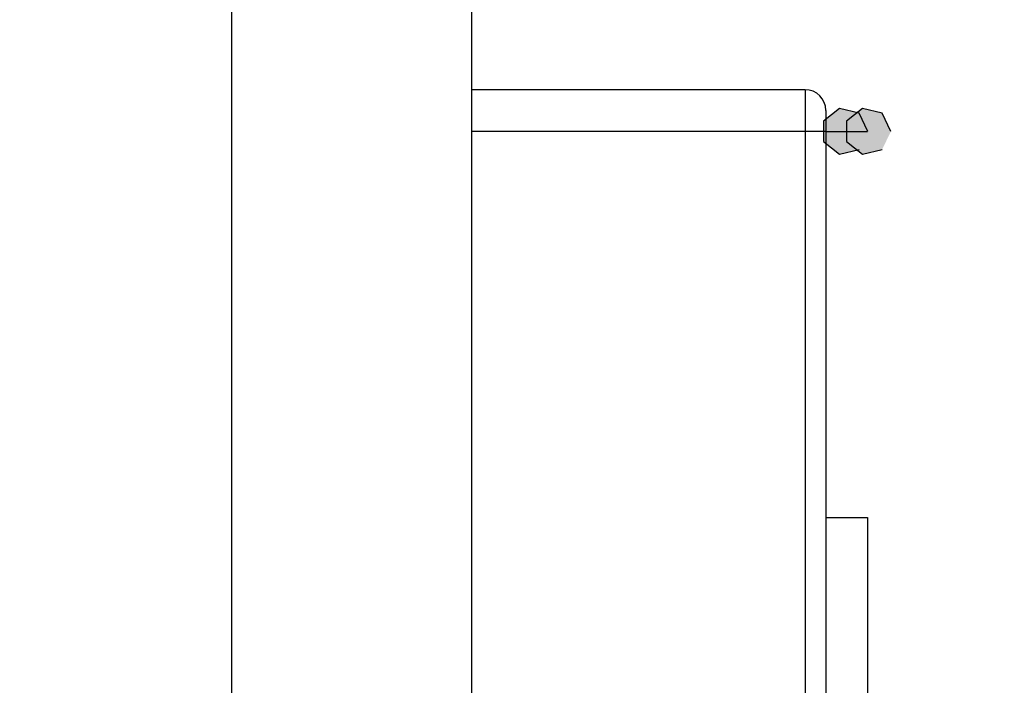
# Model space of a CAD drawing. Header units: millimetres. Extents: x 2423 to 7028, y 909 to 2460.
# Tile 35 of 60: x 6370 to 6417, y 1406 to 1438. Entities that reach past the tile are written whole.
import ezdxf

# ---------------------------------------------------------------- set-up
doc = ezdxf.new("R2010")
doc.units = ezdxf.units.MM
doc.layers.add('DIM', color=2, linetype='Continuous')
doc.dimstyles.get("Standard").update_dxf_attribs({"dimscale": 6, "dimtxt": 5, "dimasz": 3, "dimexe": 0.18, "dimexo": 0.0625, "dimgap": 0.8, "dimtad": 1, "dimtoh": 1, "dimdec": 1, "dimzin": 0, "dimdsep": 46, "dimtxsty": 'Standard', "dimcen": 0.09, "dimclrd": 256, "dimclre": 256, "dimclrt": 256, "dimadec": 0, "dimazin": 2, "dimtfac": 1, "dimtdec": 1, "dimtofl": 0, "dimtmove": 0, "dimatfit": 3, "dimfxl": 0, "dimtolj": 1, "dimtzin": 0, "dimarcsym": 0})

# ---------------------------------------------------------------- blocks, each defined once
blk = doc.blocks.new('*D20')
at = {"layer": 'Defpoints', "color": 0}
for p in [(6316.551, 1744.326), (6554.503, 1744.326), (6316.551, 1242.326)]:
    blk.add_point(p, dxfattribs=at)
at = {"layer": 'DIM', "lineweight": -2}
for p, q in [((6316.926, 1744.326), (6555.583, 1744.326)), ((6554.503, 1260.326), (6554.503, 1726.326)), ((6316.926, 1242.326), (6555.583, 1242.326))]:
    blk.add_line(p, q, dxfattribs=at)
at = {"layer": 'DIM'}
for points in [[(6551.503, 1726.326), (6557.503, 1726.326), (6554.503, 1744.326)], [(6551.503, 1260.326), (6557.503, 1260.326), (6554.503, 1242.326)]]:
    blk.add_solid(points, dxfattribs=at)
at = {"layer": 'DIM', "insert": (6534.703, 1493.326), "char_height": 30, "attachment_point": 5, "rotation": 90}
blk.add_mtext('\\A1;502.0', dxfattribs=at)

msp = doc.modelspace()

# ---------------------------------------------------------------- hatches: boundary and pattern name
for points in [[(6410.568, 1432.826), (6410.148, 1433.699), (6409.203, 1433.916), (6408.445, 1433.312), (6408.445, 1432.339), (6409.203, 1431.736), (6410.148, 1431.952)], [(6411.669, 1432.826), (6411.248, 1433.699), (6410.303, 1433.916), (6409.545, 1433.312), (6409.545, 1432.339), (6410.303, 1431.736), (6411.248, 1431.952)]]:
    msp.add_hatch(color=256).paths.add_polyline_path(points)

# ---------------------------------------------------------------- linework, layer by layer
for p, q in [((6380.051, 1715.476), (6380.051, 1270.476)), ((6391.551, 1715.476), (6391.551, 1270.476)), ((6407.551, 1434.826), (6391.551, 1434.826)), ((6407.551, 1434.826), (6407.551, 1287.826)), ((6408.551, 1433.826), (6408.551, 1288.826)), ((6408.551, 1432.826), (6391.551, 1432.826)), ((6408.551, 1432.826), (6410.551, 1432.826)), ((6408.551, 1414.326), (6410.551, 1414.326)), ((6410.551, 1414.326), (6410.551, 1394.326))]:
    msp.add_line(p, q)
for points in [[(6410.568, 1432.826), (6410.148, 1433.699), (6409.203, 1433.916), (6408.445, 1433.312), (6408.445, 1432.339), (6409.203, 1431.736), (6410.148, 1431.952)], [(6411.669, 1432.826), (6411.248, 1433.699), (6410.303, 1433.916), (6409.545, 1433.312), (6409.545, 1432.339), (6410.303, 1431.736), (6411.248, 1431.952)]]:
    msp.add_lwpolyline(points)
msp.add_arc((6407.551, 1433.826), 1, 0, 90)

# ---------------------------------------------------------------- dimensions: what is measured, and where the dimension line sits
at = {"layer": 'DIM'}
dim = msp.add_linear_dim(base=(6554.503, 1744.326), p1=(6316.551, 1242.326), p2=(6316.551, 1744.326), angle=90, dimstyle='Standard', dxfattribs=at)
dim.commit()
dim.dimension.update_dxf_attribs({"geometry": '*D20', "text_midpoint": (6534.703, 1493.326)})

doc.saveas('drawing.dxf')
